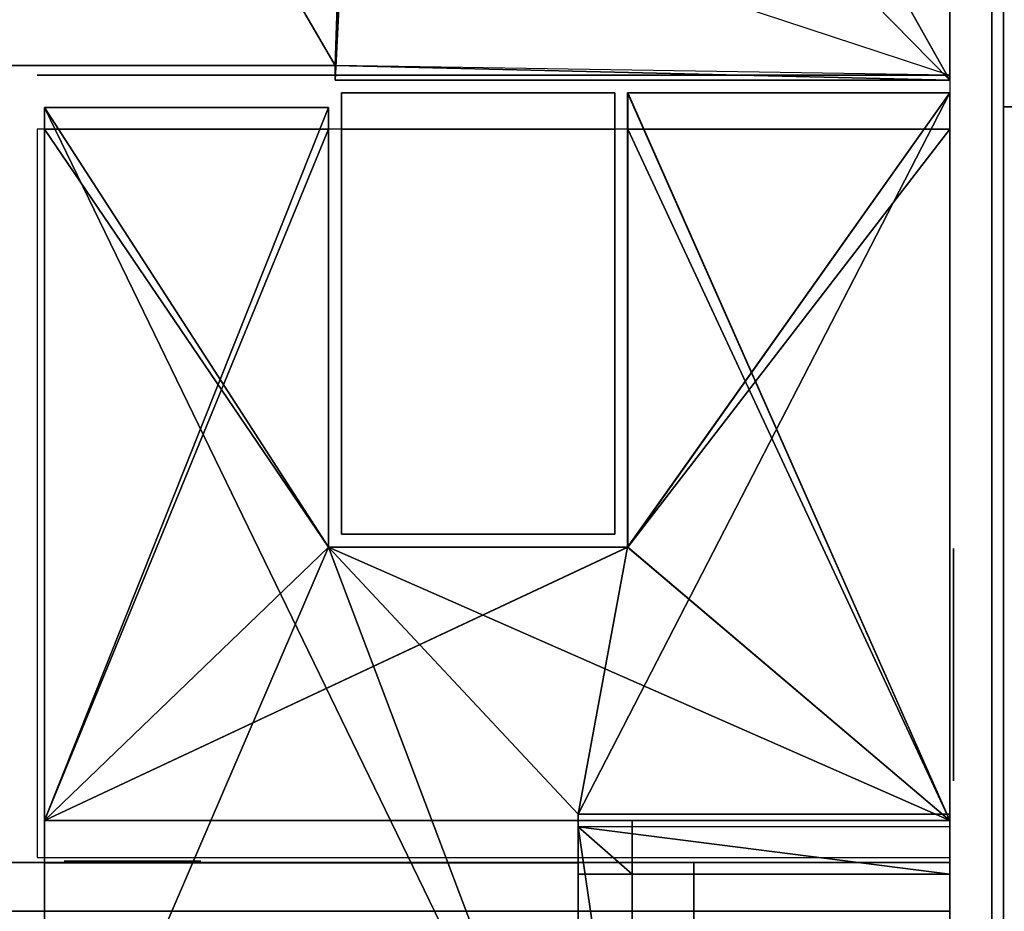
# Model space of a CAD drawing. Header units: metres. Extents: x -20 to 119, y -26 to 25.
# Tile 11 of 18: x -1.21 to 5.21, y 9.57 to 15.38. Entities that reach past the tile are written whole.
import ezdxf

# ---------------------------------------------------------------- set-up
doc = ezdxf.new("R2010")
doc.units = ezdxf.units.M

msp = doc.modelspace()

# ---------------------------------------------------------------- linework, layer by layer
at = {"layer": 'Building Shading', "color": 195}
for points in [[(5.19847, 25.2112), (90.3209, 25.2112), (86.8367, 14.8125)], [(86.8367, 14.8125), (90.3209, 25.2112), (5.19847, 25.2112)], [(86.8367, 14.8125), (5.20375, 14.8125), (5.19847, 25.2112)], [(5.19847, 25.2112), (5.20375, 14.8125), (86.8367, 14.8125)], [(5.19847, 25.2112, 16.2), (90.3209, 25.2112, 16.2), (86.8367, 14.8125, 16.2)], [(86.8367, 14.8125, 16.2), (90.3209, 25.2112, 16.2), (5.19847, 25.2112, 16.2)], [(86.8367, 14.8125, 16.2), (5.20375, 14.8125, 16.2), (5.19847, 25.2112, 16.2)], [(5.19847, 25.2112, 16.2), (5.20375, 14.8125, 16.2), (86.8367, 14.8125, 16.2)], [(5.20375, 14.8125), (5.20375, 14.8125, 16.2), (5.19847, 25.2111, 16.2), (5.19847, 25.2111)], [(5.19847, 25.2111), (5.19847, 25.2111, 16.2), (5.20375, 14.8125, 16.2), (5.20375, 14.8125)], [(10.8224, -24.8604, -0.01), (10.8224, 24.8602, -0.01), (5.20385, 24.8602, -0.01), (5.20385, -24.8604, -0.01)], [(5.20385, -24.8604, -0.01), (5.20385, 24.8602, -0.01), (10.8224, 24.8602, -0.01), (10.8224, -24.8604, -0.01)], [(10.8224, -24.8604), (10.8224, 24.8602), (5.20385, 24.8602), (5.20385, -24.8604)], [(5.20385, -24.8604), (5.20385, 24.8602), (10.8224, 24.8602), (10.8224, -24.8604)], [(86.8367, 14.8125), (86.8367, 14.8125, 16.2), (5.20375, 14.8125, 16.2), (5.20375, 14.8125)], [(5.20375, 14.8125), (5.20375, 14.8125, 16.2), (86.8367, 14.8125, 16.2), (86.8367, 14.8125)]]:
    msp.add_3dface(points, dxfattribs=at)
at = {"layer": 'Z01_ESCALERA_1', "color": 43}
for points in [[(4.85275, 15.0191, 18.855), (4.85275, 15.0191, 16.2), (-1.09775, 15.0191, 16.2), (-1.09775, 15.0191, 18.855)], [(2.75275, 14.9039, 15.8551), (2.75275, 14.9038, 1), (2.75275, 12.0268, 1)], [(2.75275, 14.9039, 15.8551), (2.75275, 12.0268, 1), (2.75275, 14.6679, 15.8551)], [(4.85275, 14.9038, 3.715), (4.85275, 14.9038, 1), (2.75275, 14.9038, 1), (2.75275, 14.9038, 3.715)], [(4.85275, 14.9038, 6.715), (4.85275, 14.9038, 4), (2.75275, 14.9038, 4), (2.75275, 14.9038, 6.715)], [(4.85275, 14.9038, 9.715), (4.85275, 14.9038, 7), (2.75275, 14.9038, 7), (2.75275, 14.9038, 9.715)], [(4.85275, 14.9038, 15.855), (4.85275, 14.9038, 13), (2.75275, 14.9038, 13), (2.75275, 14.9038, 15.855)], [(4.85275, 14.9038, 12.715), (4.85275, 14.9038, 10), (2.75275, 14.9038, 10), (2.75275, 14.9038, 12.715)], [(5.20375, 10.1608, 16.2), (5.20375, 10.1608, 1), (5.20375, 14.9038, 1)], [(5.20375, 14.9038, 1), (5.20375, 14.9038, 15.855), (5.20375, 14.6682, 15.855)], [(5.20375, 10.1608, 16.2), (5.20375, 14.9038, 1), (5.20375, 14.6682, 15.855)], [(-1.05085, 14.8083, 1), (-1.05085, 7.6408, 1), (-1.05085, 7.6408, 3.715)], [(-1.05085, 14.8083, 1), (-1.05085, 7.6408, 3.715), (-1.05085, 10.1606, 3.715)], [(-1.05085, 14.8081, 15.855), (-1.05085, 14.8083, 1), (-1.05085, 10.1606, 3.715)], [(-1.05085, 14.8081, 15.855), (-1.05085, 10.1606, 3.715), (-1.05085, 10.1606, 15.855)], [(0.80287, 14.8082, 3.715), (0.80287, 14.8082, 1), (-1.05063, 14.8082, 1), (-1.05063, 14.8082, 3.715)], [(0.80287, 14.8082, 6.715), (0.80287, 14.8082, 4), (-1.05063, 14.8082, 4), (-1.05063, 14.8082, 6.715)], [(0.80287, 14.8082, 9.715), (0.80287, 14.8082, 7), (-1.05063, 14.8082, 7), (-1.05063, 14.8082, 9.715)], [(0.80287, 14.8082, 15.855), (0.80287, 14.8082, 13), (-1.05063, 14.8082, 13), (-1.05063, 14.8082, 15.855)], [(0.80287, 14.8082, 12.715), (0.80287, 14.8082, 10), (-1.05063, 14.8082, 10), (-1.05063, 14.8082, 12.715)], [(0.80285, 12.0266, 15.9151), (0.80285, 12.0268, 1), (0.80285, 14.8083, 1)], [(0.80285, 14.8083, 1), (0.80285, 14.8081, 15.8551), (0.80285, 14.6681, 15.8551)], [(0.80285, 12.0266, 15.9151), (0.80285, 14.8083, 1), (0.80285, 14.6681, 15.8551)], [(0.80285, 12.0266, 15.9151), (0.80285, 14.6681, 15.8551), (0.80285, 14.6681, 15.9151)], [(2.75275, 12.0268, 1), (2.75275, 12.0264, 15.9151), (2.75275, 14.6679, 15.9151)], [(2.75275, 12.0268, 1), (2.75275, 14.6679, 15.9151), (2.75275, 14.6679, 15.8551)], [(5.20375, 14.6682, 15.855), (5.20375, 14.6682, 18.855), (5.20375, 9.91955, 18.855)], [(5.20375, 10.1608, 16.2), (5.20375, 14.6682, 15.855), (5.20375, 9.91955, 18.855)], [(2.66879, 11.9427, 15.915), (2.66879, 11.9427, 1), (0.88679, 11.9427, 1), (0.88679, 11.9427, 15.915)], [(-1.05091, 10.1605, 6.715), (-1.05091, 10.1605, 4), (4.85259, 10.1605, 4), (4.85259, 10.1605, 6.715)], [(-1.05091, 10.1605, 9.715), (-1.05091, 10.1605, 7), (4.85259, 10.1605, 7), (4.85259, 10.1605, 9.715)], [(-1.05091, 10.1605, 15.8806), (-1.05091, 10.1605, 13.0002), (4.85259, 10.1605, 13.0002), (4.85259, 10.1605, 15.8552)], [(-1.05091, 10.1605, 12.715), (-1.05091, 10.1605, 10), (4.85259, 10.1605, 10), (4.85259, 10.1605, 12.715)], [(2.78155, 7.64075, 3.7), (2.78155, 7.64075, 1), (2.78155, 10.1607, 1), (2.78155, 10.1608, 3.7)], [(5.20375, 9.91955, 18.855), (5.20375, 9.91955, 16.2), (5.20375, 10.1608, 16.2)], [(2.43054, 9.80975, 3.7), (2.43054, 9.80975, 1), (4.85275, 9.80975, 1), (4.85275, 9.80975, 3.7)]]:
    msp.add_3dface(points, dxfattribs=at)
at = {"layer": 'Z01_ESCALERA_1', "color": 8}
for points in [[(4.85282, 14.9038, 1), (4.85282, 10.2028, 1), (2.43042, 10.2028, 1)], [(2.75282, 11.9428, 1), (4.85282, 14.9038, 1), (2.43042, 10.2028, 1)], [(2.7528, 11.9429, 6.715), (2.7528, 14.9039, 6.715), (4.8528, 14.9039, 6.715)], [(2.7528, 11.9429, 6.715), (4.8528, 14.9039, 6.715), (4.8528, 10.1609, 6.715)], [(2.7528, 11.9429, 9.715), (2.7528, 14.9039, 9.715), (4.8528, 14.9039, 9.715)], [(2.7528, 11.9429, 9.715), (4.8528, 14.9039, 9.715), (4.8528, 10.1609, 9.715)], [(2.75282, 11.9428, 1), (2.75282, 14.9038, 1), (4.85282, 14.9038, 1)], [(2.7529, 11.9424, 3.715), (2.7529, 14.9034, 3.715), (4.8529, 14.9034, 3.715)], [(4.85297, 10.1609, 13), (2.75297, 11.9429, 13), (2.75297, 14.9039, 13)], [(4.85297, 10.1609, 13), (2.75297, 14.9039, 13), (4.85297, 14.9039, 13)], [(-1.0507, 10.1604, 6.715), (-1.0507, 14.8084, 6.715), (0.8028, 14.8084, 6.715)], [(-1.0507, 10.1604, 6.715), (0.8028, 14.8084, 6.715), (0.8028, 11.9429, 6.715)], [(-1.0507, 10.1604, 9.715), (-1.0507, 14.8084, 9.715), (0.8028, 14.8084, 9.715)], [(-1.0507, 10.1604, 9.715), (0.8028, 14.8084, 9.715), (0.8028, 11.9429, 9.715)], [(2.43042, 7.64049, 1), (-1.05058, 7.64049, 1), (-1.05068, 14.8083, 1)], [(-1.05068, 14.8083, 1), (0.80282, 14.8083, 1), (0.80282, 11.9428, 1)], [(2.43042, 7.64049, 1), (-1.05068, 14.8083, 1), (0.80282, 11.9428, 1)], [(-1.0506, 10.1604, 3.715), (-1.0506, 14.8079, 3.715), (0.8029, 14.8079, 3.715)], [(-1.05053, 10.1604, 13), (-1.05053, 14.8084, 13), (0.80297, 14.8084, 13)], [(-1.05053, 10.1604, 13), (0.80297, 14.8084, 13), (0.80297, 11.9429, 13)], [(-1.05053, 10.1603, 15.915), (-1.05053, 14.6683, 15.915), (0.80297, 14.6683, 15.915)], [(-1.05053, 10.1603, 15.915), (0.80297, 14.6683, 15.915), (0.80297, 11.9428, 15.915)], [(2.66905, 12.0267, 16.2), (0.88705, 12.0267, 16.2), (0.88705, 14.6683, 16.2), (2.66905, 14.6683, 16.2)], [(2.75297, 11.9428, 15.915), (2.75297, 14.6683, 15.915), (4.85297, 14.6683, 15.915)], [(2.75297, 11.9428, 15.915), (4.85297, 14.6683, 15.915), (4.85297, 10.1608, 15.915)], [(4.8528, 10.1609, 6.715), (-1.0507, 10.1604, 6.715), (0.8028, 11.9429, 6.715)], [(4.8528, 10.1609, 9.715), (-1.0507, 10.1604, 9.715), (0.8028, 11.9429, 9.715)], [(4.85297, 10.1609, 13), (-1.05053, 10.1604, 13), (0.80297, 11.9429, 13)], [(4.85297, 10.1608, 15.915), (-1.05053, 10.1603, 15.915), (0.80297, 11.9428, 15.915)], [(4.8528, 10.1609, 6.715), (0.8028, 11.9429, 6.715), (2.7528, 11.9429, 6.715)], [(4.8528, 10.1609, 9.715), (0.8028, 11.9429, 9.715), (2.7528, 11.9429, 9.715)], [(2.43042, 10.2028, 1), (2.43042, 7.64049, 1), (0.80282, 11.9428, 1)], [(2.43042, 10.2028, 1), (0.80282, 11.9428, 1), (2.75282, 11.9428, 1)], [(4.85297, 10.1609, 13), (0.80297, 11.9429, 13), (2.75297, 11.9429, 13)], [(4.85297, 10.1608, 15.915), (0.80297, 11.9428, 15.915), (2.75297, 11.9428, 15.915)]]:
    msp.add_3dface(points, dxfattribs=at)
at = {"layer": 'Z01_ESCALERA_1', "color": 15}
for points in [[(4.8528, 10.1609, 6.715), (4.8528, 14.9039, 6.715), (2.7528, 14.9039, 6.715)], [(4.8528, 10.1609, 6.715), (2.7528, 14.9039, 6.715), (2.7528, 11.9429, 6.715)], [(4.8528, 10.1609, 9.715), (4.8528, 14.9039, 9.715), (2.7528, 14.9039, 9.715)], [(4.8528, 10.1609, 9.715), (2.7528, 14.9039, 9.715), (2.7528, 11.9429, 9.715)], [(2.75285, 14.9037, 15.855), (2.75285, 14.6682, 15.855), (4.85285, 14.6682, 15.855), (4.85285, 14.9037, 15.855)], [(4.8529, 10.1609, 3.715), (4.8529, 14.9034, 3.715), (2.7529, 14.9034, 3.715)], [(4.8529, 10.1609, 3.715), (2.7529, 14.9034, 3.715), (2.7529, 11.9424, 3.715)], [(4.85297, 14.9039, 13), (2.75297, 14.9039, 13), (2.75297, 11.9429, 13)], [(4.85297, 10.1609, 13), (4.85297, 14.9039, 13), (2.75297, 11.9429, 13)], [(-1.0507, 14.8084, 6.715), (-1.0507, 10.1604, 6.715), (0.8028, 11.9429, 6.715)], [(-1.0507, 14.8084, 6.715), (0.8028, 11.9429, 6.715), (0.8028, 14.8084, 6.715)], [(-1.0507, 14.8084, 9.715), (-1.0507, 10.1604, 9.715), (0.8028, 11.9429, 9.715)], [(-1.0507, 14.8084, 9.715), (0.8028, 11.9429, 9.715), (0.8028, 14.8084, 9.715)], [(-1.05065, 14.8081, 15.855), (-1.05065, 14.6682, 15.855), (0.80285, 14.6682, 15.855), (0.80285, 14.8081, 15.855)], [(-1.0506, 14.8079, 3.715), (-1.0506, 10.1604, 3.715), (0.8029, 11.9424, 3.715)], [(-1.0506, 14.8079, 3.715), (0.8029, 11.9424, 3.715), (0.8029, 14.8079, 3.715)], [(0.80297, 11.9429, 13), (0.80297, 14.8084, 13), (-1.05053, 14.8084, 13)], [(0.80297, 11.9429, 13), (-1.05053, 14.8084, 13), (-1.05053, 10.1604, 13)], [(-1.09765, 14.6682, 19.2), (-1.09765, 9.91965, 19.2), (4.85285, 9.91965, 19.2), (4.85285, 14.6682, 19.2)], [(-1.05053, 14.6683, 15.915), (-1.05053, 10.1603, 15.915), (0.80297, 11.9428, 15.915)], [(-1.05053, 14.6683, 15.915), (0.80297, 11.9428, 15.915), (0.80297, 14.6683, 15.915)], [(4.85297, 10.1608, 15.915), (4.85297, 14.6683, 15.915), (2.75297, 14.6683, 15.915)], [(4.85297, 10.1608, 15.915), (2.75297, 14.6683, 15.915), (2.75297, 11.9428, 15.915)], [(-1.0507, 10.1604, 6.715), (4.8528, 10.1609, 6.715), (2.7528, 11.9429, 6.715)], [(-1.0507, 10.1604, 6.715), (2.7528, 11.9429, 6.715), (0.8028, 11.9429, 6.715)], [(-1.0507, 10.1604, 9.715), (4.8528, 10.1609, 9.715), (2.7528, 11.9429, 9.715)], [(-1.0507, 10.1604, 9.715), (2.7528, 11.9429, 9.715), (0.8028, 11.9429, 9.715)], [(-1.0506, 10.1604, 3.715), (4.8529, 10.1609, 3.715), (2.7529, 11.9424, 3.715)], [(-1.0506, 10.1604, 3.715), (2.7529, 11.9424, 3.715), (0.8029, 11.9424, 3.715)], [(0.80297, 11.9429, 13), (-1.05053, 10.1604, 13), (4.85297, 10.1609, 13)], [(-1.05053, 10.1603, 15.915), (4.85297, 10.1608, 15.915), (2.75297, 11.9428, 15.915)], [(-1.05053, 10.1603, 15.915), (2.75297, 11.9428, 15.915), (0.80297, 11.9428, 15.915)], [(2.75297, 11.9429, 13), (0.80297, 11.9429, 13), (4.85297, 10.1609, 13)], [(-1.05025, 9.88505, 3.715), (-1.05075, 7.64105, 3.715), (2.43025, 7.64055, 3.715), (2.43025, 9.88555, 3.715)]]:
    msp.add_3dface(points, dxfattribs=at)
at = {"layer": 'Z01_ESCALERA_1', "color": 143}
for points in [[(4.87775, 10.4522, 3.586), (4.87775, 10.4522, 2.114), (4.87775, 11.9342, 2.114), (4.87775, 11.9342, 3.586)], [(4.87775, 10.4236, 6.586), (4.87775, 10.4236, 5.114), (4.87775, 11.9056, 5.114), (4.87775, 11.9056, 6.586)], [(4.87775, 10.4189, 9.586), (4.87775, 10.4189, 8.114), (4.87775, 11.9009, 8.114), (4.87775, 11.9009, 9.586)], [(4.87775, 10.4189, 12.586), (4.87775, 10.4189, 11.114), (4.87775, 11.9009, 11.114), (4.87775, 11.9009, 12.586)], [(4.87775, 10.4189, 15.586), (4.87775, 10.4189, 14.114), (4.87775, 11.9009, 14.114), (4.87775, 11.9009, 15.586)]]:
    msp.add_3dface(points, dxfattribs=at)
at = {"layer": 'Z01_ESCALERA_1', "color": 45}
msp.add_3dface([(-0.92081, 9.89455, 18.4), (-0.92081, 9.89455, 16.2), (-0.03081, 9.89455, 16.2), (-0.03081, 9.89455, 18.4)], dxfattribs=at)
at = {"layer": 'Z03_P03_E01', "color": 8}
for points in [[(-4.85269, 24.8604, 1), (1.17481, 21.5189, 1), (4.85281, 14.9879, 1)], [(-4.85269, 24.8604, 1), (4.85281, 14.9879, 1), (0.84481, 15.0834, 1)], [(-4.85269, 24.8604, 1), (0.84481, 15.0834, 1), (-1.96419, 15.0834, 1)], [(1.17481, 21.5189, 1), (4.85281, 21.5189, 1), (4.85281, 14.9879, 1)], [(4.85281, 14.9879, 1), (0.84481, 14.9879, 1), (0.84481, 15.0834, 1)]]:
    msp.add_3dface(points, dxfattribs=at)
at = {"layer": 'Z03_P03_E01', "color": 15}
for points in [[(-4.85251, 24.8602, 3.715), (-1.96401, 15.0832, 3.715), (0.84499, 15.0832, 3.715)], [(-4.85251, 24.8602, 3.715), (0.84499, 15.0832, 3.715), (4.85299, 14.9877, 3.715)], [(-4.85251, 24.8602, 3.715), (4.85299, 14.9877, 3.715), (1.17499, 21.5187, 3.715)], [(4.85299, 14.9877, 3.715), (4.85299, 21.5187, 3.715), (1.17499, 21.5187, 3.715)], [(0.84499, 15.0832, 3.715), (0.84499, 14.9877, 3.715), (4.85299, 14.9877, 3.715)]]:
    msp.add_3dface(points, dxfattribs=at)
at = {"layer": 'Z03_P03_E01', "color": 43}
for points in [[(5.20375, 14.9878, 3.715), (5.20375, 14.9878, 1), (5.20375, 21.5186, 1), (5.20375, 21.5186, 3.715)], [(0.88671, 14.9878, 3.715), (0.88671, 14.9878, 1), (2.66871, 14.9878, 1), (2.66871, 14.9878, 3.715)], [(2.75275, 14.9038, 3.715), (2.75275, 14.9038, 1), (4.85275, 14.9038, 1), (4.85275, 14.9038, 3.715)], [(-1.05063, 14.8082, 3.715), (-1.05063, 14.8082, 1), (0.80287, 14.8082, 1), (0.80287, 14.8082, 3.715)]]:
    msp.add_3dface(points, dxfattribs=at)
at = {"layer": 'Z05_P04_E01', "color": 15}
for points in [[(-4.85269, 24.8604, 6.715), (-1.96419, 15.0834, 6.715), (0.84481, 15.0834, 6.715)], [(-4.85269, 24.8604, 6.715), (0.84481, 15.0834, 6.715), (4.85281, 14.9879, 6.715)], [(-4.85269, 24.8604, 6.715), (4.85281, 14.9879, 6.715), (1.17481, 21.5189, 6.715)], [(4.85281, 14.9879, 6.715), (4.85281, 21.5189, 6.715), (1.17481, 21.5189, 6.715)], [(0.84481, 15.0834, 6.715), (0.84481, 14.9879, 6.715), (4.85281, 14.9879, 6.715)]]:
    msp.add_3dface(points, dxfattribs=at)
at = {"layer": 'Z05_P04_E01', "color": 8}
for points in [[(1.17499, 24.8602, 3.715), (-1.96401, 15.0832, 3.715), (-4.85251, 12.5962, 3.715)], [(1.17499, 24.8602, 3.715), (-4.85251, 12.5962, 3.715), (-4.85251, 24.8602, 3.715)], [(1.17499, 24.8602, 3.715), (0.84499, 15.0832, 3.715), (-1.96401, 15.0832, 3.715)], [(1.17499, 24.8602, 3.715), (1.17499, 21.5187, 3.715), (0.84499, 14.9877, 3.715)], [(1.17499, 24.8602, 3.715), (0.84499, 14.9877, 3.715), (0.84499, 15.0832, 3.715)], [(1.17499, 21.5187, 3.715), (4.85299, 14.9877, 3.715), (0.84499, 14.9877, 3.715)], [(1.17499, 21.5187, 3.715), (4.85299, 21.5187, 3.715), (4.85299, 14.9877, 3.715)]]:
    msp.add_3dface(points, dxfattribs=at)
at = {"layer": 'Z05_P04_E01', "color": 43}
for points in [[(5.20375, 14.9878, 6.715), (5.20375, 14.9878, 4), (5.20375, 21.5186, 4), (5.20375, 21.5186, 6.715)], [(0.88671, 14.9878, 6.715), (0.88671, 14.9878, 4), (2.66871, 14.9878, 4), (2.66871, 14.9878, 6.715)], [(2.75275, 14.9038, 6.715), (2.75275, 14.9038, 4), (4.85275, 14.9038, 4), (4.85275, 14.9038, 6.715)], [(-1.05063, 14.8082, 6.715), (-1.05063, 14.8082, 4), (0.80287, 14.8082, 4), (0.80287, 14.8082, 6.715)]]:
    msp.add_3dface(points, dxfattribs=at)
at = {"layer": 'Z06_P04_E02', "color": 15}
for points in [[(-4.85253, 12.3213, 6.715), (-4.85253, 0.13728, 6.715), (4.85297, 0.13728, 6.715)], [(-4.85253, 12.3213, 6.715), (4.85297, 0.13728, 6.715), (-1.96403, 9.88578, 6.715)], [(4.85297, 0.13728, 6.715), (4.85297, 9.88578, 6.715), (-1.96403, 9.88578, 6.715)]]:
    msp.add_3dface(points, dxfattribs=at)
at = {"layer": 'Z06_P04_E02', "color": 43}
for points in [[(4.85259, 10.1605, 6.715), (4.85259, 10.1605, 4), (-1.05091, 10.1605, 4), (-1.05091, 10.1605, 6.715)], [(5.20375, 7.36525, 6.715), (5.20375, 7.36525, 4), (5.20375, 9.88575, 4), (5.20375, 9.88575, 6.715)]]:
    msp.add_3dface(points, dxfattribs=at)
at = {"layer": 'Z06_P04_E02', "color": 8}
for points in [[(2.43025, 9.88555, 3.715), (2.43025, 7.64055, 3.715), (-1.05075, 7.64105, 3.715), (-1.05025, 9.88505, 3.715)], [(4.85285, 7.71615, 3.7), (2.78135, 7.71615, 3.7), (2.78135, 9.80965, 3.7), (4.85285, 9.80965, 3.7)]]:
    msp.add_3dface(points, dxfattribs=at)
at = {"layer": 'Z09_P05_E01', "color": 8}
for points in [[(1.17481, 24.8604, 6.715), (-1.96419, 15.0834, 6.715), (-4.85269, 12.5964, 6.715)], [(1.17481, 24.8604, 6.715), (-4.85269, 12.5964, 6.715), (-4.85269, 24.8604, 6.715)], [(1.17481, 24.8604, 6.715), (0.84481, 15.0834, 6.715), (-1.96419, 15.0834, 6.715)], [(1.17481, 24.8604, 6.715), (1.17481, 21.5189, 6.715), (0.84481, 14.9879, 6.715)], [(1.17481, 24.8604, 6.715), (0.84481, 14.9879, 6.715), (0.84481, 15.0834, 6.715)], [(1.17481, 21.5189, 6.715), (4.85281, 14.9879, 6.715), (0.84481, 14.9879, 6.715)], [(1.17481, 21.5189, 6.715), (4.85281, 21.5189, 6.715), (4.85281, 14.9879, 6.715)]]:
    msp.add_3dface(points, dxfattribs=at)
at = {"layer": 'Z09_P05_E01', "color": 15}
for points in [[(-4.85269, 24.8604, 9.715), (-1.96419, 15.0834, 9.715), (0.84481, 15.0834, 9.715)], [(-4.85269, 24.8604, 9.715), (0.84481, 15.0834, 9.715), (4.85281, 14.9879, 9.715)], [(-4.85269, 24.8604, 9.715), (4.85281, 14.9879, 9.715), (1.17481, 21.5189, 9.715)], [(4.85281, 14.9879, 9.715), (4.85281, 21.5189, 9.715), (1.17481, 21.5189, 9.715)], [(0.84481, 15.0834, 9.715), (0.84481, 14.9879, 9.715), (4.85281, 14.9879, 9.715)]]:
    msp.add_3dface(points, dxfattribs=at)
at = {"layer": 'Z09_P05_E01', "color": 43}
for points in [[(5.20375, 14.9878, 9.715), (5.20375, 14.9878, 7), (5.20375, 21.5186, 7), (5.20375, 21.5186, 9.715)], [(0.88671, 14.9878, 9.715), (0.88671, 14.9878, 7), (2.66871, 14.9878, 7), (2.66871, 14.9878, 9.715)], [(2.75275, 14.9038, 9.715), (2.75275, 14.9038, 7), (4.85275, 14.9038, 7), (4.85275, 14.9038, 9.715)], [(-1.05063, 14.8082, 9.715), (-1.05063, 14.8082, 7), (0.80287, 14.8082, 7), (0.80287, 14.8082, 9.715)]]:
    msp.add_3dface(points, dxfattribs=at)
at = {"layer": 'Z10_P05_E02', "color": 15}
for points in [[(-4.85253, 12.3213, 9.715), (-4.85253, 0.13728, 9.715), (4.85297, 0.13728, 9.715)], [(-4.85253, 12.3213, 9.715), (4.85297, 0.13728, 9.715), (-1.96403, 9.88578, 9.715)], [(4.85297, 0.13728, 9.715), (4.85297, 9.88578, 9.715), (-1.96403, 9.88578, 9.715)]]:
    msp.add_3dface(points, dxfattribs=at)
at = {"layer": 'Z10_P05_E02', "color": 43}
for points in [[(4.85259, 10.1605, 9.715), (4.85259, 10.1605, 7), (-1.05091, 10.1605, 7), (-1.05091, 10.1605, 9.715)], [(5.20375, 7.36525, 9.715), (5.20375, 7.36525, 7), (5.20375, 9.88575, 7), (5.20375, 9.88575, 9.715)]]:
    msp.add_3dface(points, dxfattribs=at)
at = {"layer": 'Z10_P05_E02', "color": 8}
for points in [[(-1.96403, 9.88578, 6.715), (4.85297, 0.13728, 6.715), (-4.85253, 0.13728, 6.715)], [(-1.96403, 9.88578, 6.715), (4.85297, 9.88578, 6.715), (4.85297, 0.13728, 6.715)]]:
    msp.add_3dface(points, dxfattribs=at)
at = {"layer": 'Z13_P06_E01', "color": 8}
for points in [[(1.17481, 24.8604, 9.715), (-1.96419, 15.0834, 9.715), (-4.85269, 12.5964, 9.715)], [(1.17481, 24.8604, 9.715), (-4.85269, 12.5964, 9.715), (-4.85269, 24.8604, 9.715)], [(1.17481, 24.8604, 9.715), (0.84481, 15.0834, 9.715), (-1.96419, 15.0834, 9.715)], [(1.17481, 24.8604, 9.715), (1.17481, 21.5189, 9.715), (0.84481, 14.9879, 9.715)], [(1.17481, 24.8604, 9.715), (0.84481, 14.9879, 9.715), (0.84481, 15.0834, 9.715)], [(1.17481, 21.5189, 9.715), (4.85281, 14.9879, 9.715), (0.84481, 14.9879, 9.715)], [(1.17481, 21.5189, 9.715), (4.85281, 21.5189, 9.715), (4.85281, 14.9879, 9.715)]]:
    msp.add_3dface(points, dxfattribs=at)
at = {"layer": 'Z13_P06_E01', "color": 15}
for points in [[(-4.85269, 24.8604, 12.715), (-1.96419, 15.0834, 12.715), (0.84481, 15.0834, 12.715)], [(-4.85269, 24.8604, 12.715), (0.84481, 15.0834, 12.715), (4.85281, 14.9879, 12.715)], [(-4.85269, 24.8604, 12.715), (4.85281, 14.9879, 12.715), (1.17481, 21.5189, 12.715)], [(4.85281, 14.9879, 12.715), (4.85281, 21.5189, 12.715), (1.17481, 21.5189, 12.715)], [(0.84481, 15.0834, 12.715), (0.84481, 14.9879, 12.715), (4.85281, 14.9879, 12.715)]]:
    msp.add_3dface(points, dxfattribs=at)
at = {"layer": 'Z13_P06_E01', "color": 43}
for points in [[(5.20375, 14.9878, 12.715), (5.20375, 14.9878, 10), (5.20375, 21.5186, 10), (5.20375, 21.5186, 12.715)], [(0.88671, 14.9878, 12.715), (0.88671, 14.9878, 10), (2.66871, 14.9878, 10), (2.66871, 14.9878, 12.715)], [(2.75275, 14.9038, 12.715), (2.75275, 14.9038, 10), (4.85275, 14.9038, 10), (4.85275, 14.9038, 12.715)], [(-1.05063, 14.8082, 12.715), (-1.05063, 14.8082, 10), (0.80287, 14.8082, 10), (0.80287, 14.8082, 12.715)]]:
    msp.add_3dface(points, dxfattribs=at)
at = {"layer": 'Z14_P06_E02', "color": 15}
for points in [[(-4.85253, 12.3213, 12.715), (-4.85253, 0.13728, 12.715), (4.85297, 0.13728, 12.715)], [(-4.85253, 12.3213, 12.715), (4.85297, 0.13728, 12.715), (-1.96403, 9.88578, 12.715)], [(4.85297, 0.13728, 12.715), (4.85297, 9.88578, 12.715), (-1.96403, 9.88578, 12.715)]]:
    msp.add_3dface(points, dxfattribs=at)
at = {"layer": 'Z14_P06_E02', "color": 43}
for points in [[(4.85259, 10.1605, 12.715), (4.85259, 10.1605, 10), (-1.05091, 10.1605, 10), (-1.05091, 10.1605, 12.715)], [(5.20375, 7.36525, 12.715), (5.20375, 7.36525, 10), (5.20375, 9.88575, 10), (5.20375, 9.88575, 12.715)]]:
    msp.add_3dface(points, dxfattribs=at)
at = {"layer": 'Z14_P06_E02', "color": 8}
for points in [[(-1.96403, 9.88578, 9.715), (4.85297, 0.13728, 9.715), (-4.85253, 0.13728, 9.715)], [(-1.96403, 9.88578, 9.715), (4.85297, 9.88578, 9.715), (4.85297, 0.13728, 9.715)]]:
    msp.add_3dface(points, dxfattribs=at)
at = {"layer": 'Z17_P07_E01', "color": 8}
for points in [[(1.17481, 24.8604, 12.715), (-1.96419, 15.0834, 12.715), (-4.85269, 12.5964, 12.715)], [(1.17481, 24.8604, 12.715), (-4.85269, 12.5964, 12.715), (-4.85269, 24.8604, 12.715)], [(1.17481, 24.8604, 12.715), (0.84481, 15.0834, 12.715), (-1.96419, 15.0834, 12.715)], [(1.17481, 24.8604, 12.715), (1.17481, 21.5189, 12.715), (0.84481, 14.9879, 12.715)], [(1.17481, 24.8604, 12.715), (0.84481, 14.9879, 12.715), (0.84481, 15.0834, 12.715)], [(1.17481, 21.5189, 12.715), (4.85281, 14.9879, 12.715), (0.84481, 14.9879, 12.715)], [(1.17481, 21.5189, 12.715), (4.85281, 21.5189, 12.715), (4.85281, 14.9879, 12.715)]]:
    msp.add_3dface(points, dxfattribs=at)
at = {"layer": 'Z17_P07_E01', "color": 43}
for points in [[(5.20375, 14.9878, 15.855), (5.20375, 14.9878, 13), (5.20375, 21.5186, 13), (5.20375, 21.5186, 15.881)], [(0.88671, 14.9878, 15.855), (0.88671, 14.9878, 13), (2.66871, 14.9878, 13), (2.66871, 14.9878, 15.855)], [(2.75275, 14.9038, 15.855), (2.75275, 14.9038, 13), (4.85275, 14.9038, 13), (4.85275, 14.9038, 15.855)], [(-1.05063, 14.8082, 15.855), (-1.05063, 14.8082, 13), (0.80287, 14.8082, 13), (0.80287, 14.8082, 15.855)]]:
    msp.add_3dface(points, dxfattribs=at)
at = {"layer": 'Z17_P07_E01', "color": 15}
for points in [[(4.85285, 15.0192, 16.2), (4.85285, 18.2092, 16.2), (-4.85265, 18.2092, 16.2)], [(0.84485, 15.0832, 16.2), (0.84485, 15.0192, 16.2), (4.85285, 15.0192, 16.2)]]:
    msp.add_3dface(points, dxfattribs=at)
at = {"layer": 'Z18_P07_E02', "color": 43}
for points in [[(4.85259, 10.1605, 15.8552), (4.85259, 10.1605, 13.0002), (-1.05091, 10.1605, 13.0002), (-1.05091, 10.1605, 15.8806)], [(5.20375, 7.36525, 15.855), (5.20375, 7.36525, 13), (5.20375, 9.88575, 13), (5.20375, 9.88575, 15.855)]]:
    msp.add_3dface(points, dxfattribs=at)
at = {"layer": 'Z18_P07_E02', "color": 8}
for points in [[(-1.96403, 9.88578, 12.715), (4.85297, 0.13728, 12.715), (-4.85253, 0.13728, 12.715)], [(-1.96403, 9.88578, 12.715), (4.85297, 9.88578, 12.715), (4.85297, 0.13728, 12.715)]]:
    msp.add_3dface(points, dxfattribs=at)
at = {"layer": 'Z18_P07_E02', "color": 15}
for points in [[(-1.80115, 9.8855, 16.2), (-1.80115, 0.13714, 16.2), (3.18335, 0.13714, 16.2)], [(-1.80115, 9.8855, 16.2), (3.18335, 0.13714, 16.2), (-1.44865, 9.56865, 16.2)], [(-1.44865, 9.88515, 15.881), (-1.44865, 9.56865, 15.881), (3.18335, 9.56865, 15.881), (3.18335, 9.8855, 15.881)], [(3.18336, 9.88558, 15.855), (3.18334, 9.56873, 15.855), (4.85284, 9.56858, 15.855), (4.85286, 9.88558, 15.855)], [(3.18335, 0.13714, 16.2), (3.18335, 9.56865, 16.2), (-1.44865, 9.56865, 16.2)], [(3.18335, 9.56865, 16.2), (3.18335, 0.13715, 16.2), (4.85285, 0.13715, 16.2), (4.85285, 9.56865, 16.2)]]:
    msp.add_3dface(points, dxfattribs=at)
at = {"layer": 'Z21_PATINILLOS_1', "color": 43}
msp.add_3dface([(-1.05085, 10.1606, 15.855), (-1.05085, 10.1606, 3.715), (-1.05085, 7.6408, 3.715)], dxfattribs=at)
at = {"layer": 'Z23_ASCENSOR_1', "color": 43}
for points in [[(2.66871, 14.9878, 3.715), (2.66871, 14.9878, 1), (0.88671, 14.9878, 1), (0.88671, 14.9878, 3.715)], [(2.66871, 14.9878, 6.715), (2.66871, 14.9878, 4), (0.88671, 14.9878, 4), (0.88671, 14.9878, 6.715)], [(2.66871, 14.9878, 9.715), (2.66871, 14.9878, 7), (0.88671, 14.9878, 7), (0.88671, 14.9878, 9.715)], [(2.66871, 14.9878, 12.715), (2.66871, 14.9878, 10), (0.88671, 14.9878, 10), (0.88671, 14.9878, 12.715)], [(2.66871, 14.9878, 15.855), (2.66871, 14.9878, 13), (0.88671, 14.9878, 13), (0.88671, 14.9878, 15.855)], [(2.75275, 14.6679, 15.8551), (2.75275, 14.9038, 1), (2.75275, 14.9039, 15.8551)], [(2.75275, 14.6679, 15.8551), (2.75275, 12.0268, 1), (2.75275, 14.9038, 1)], [(0.80285, 14.6681, 15.9151), (0.80285, 14.6681, 15.8551), (0.80285, 14.8081, 15.8551)], [(2.75275, 14.6679, 15.8551), (2.75275, 14.6679, 15.9151), (2.75275, 12.0264, 15.9151)], [(2.75275, 14.6679, 15.8551), (2.75275, 12.0264, 15.9151), (2.75275, 12.0268, 1)], [(0.88679, 11.9427, 15.915), (0.88679, 11.9427, 1), (2.66879, 11.9427, 1), (2.66879, 11.9427, 15.915)]]:
    msp.add_3dface(points, dxfattribs=at)
at = {"layer": 'Z23_ASCENSOR_1', "color": 8}
for points in [[(2.66865, 14.9039, 3.715), (2.66865, 12.0268, 3.715), (0.88665, 12.0268, 3.715), (0.88665, 14.9039, 3.715)], [(2.66865, 14.9039, 6.715), (2.66865, 12.0268, 6.715), (0.88665, 12.0268, 6.715), (0.88665, 14.9039, 6.715)], [(2.66865, 14.9039, 9.715), (2.66865, 12.0268, 9.715), (0.88665, 12.0268, 9.715), (0.88665, 14.9039, 9.715)], [(2.66905, 12.0268, 13), (0.88705, 12.0268, 13), (0.88705, 14.9039, 13), (2.66905, 14.9039, 13)], [(2.66905, 12.0265, 1), (0.88705, 12.0265, 1), (0.88705, 14.9034, 1), (2.66905, 14.9034, 1)]]:
    msp.add_3dface(points, dxfattribs=at)
at = {"layer": 'Z23_ASCENSOR_1', "color": 15}
for points in [[(0.88665, 14.9039, 3.715), (0.88665, 12.0268, 3.715), (2.66865, 12.0268, 3.715), (2.66865, 14.9039, 3.715)], [(0.88665, 14.9039, 6.715), (0.88665, 12.0268, 6.715), (2.66865, 12.0268, 6.715), (2.66865, 14.9039, 6.715)], [(0.88665, 14.9039, 9.715), (0.88665, 12.0268, 9.715), (2.66865, 12.0268, 9.715), (2.66865, 14.9039, 9.715)], [(0.88685, 14.9037, 15.855), (0.88685, 14.6682, 15.855), (2.66885, 14.6682, 15.855), (2.66885, 14.9037, 15.855)], [(2.66905, 14.9039, 13), (0.88705, 14.9039, 13), (0.88705, 12.0268, 13), (2.66905, 12.0268, 13)], [(2.66905, 14.6683, 16.2), (0.88705, 14.6683, 16.2), (0.88705, 12.0267, 16.2), (2.66905, 12.0267, 16.2)]]:
    msp.add_3dface(points, dxfattribs=at)
at = {"layer": 'Z25_SOTANO', "color": 15}
for points in [[(4.85281, 14.9879, 1), (1.17481, 21.5189, 1), (-4.85269, 24.8604, 1)], [(-4.85269, 24.8604, 1), (-1.96419, 15.0834, 1), (0.84481, 15.0834, 1)], [(0.84481, 15.0834, 1), (4.85281, 14.9879, 1), (-4.85269, 24.8604, 1)], [(4.85281, 14.9879, 1), (4.85281, 21.5189, 1), (1.17481, 21.5189, 1)], [(0.84481, 15.0834, 1), (0.84481, 14.9879, 1), (4.85281, 14.9879, 1)], [(2.66905, 14.9034, 1), (0.88705, 14.9034, 1), (0.88705, 12.0265, 1), (2.66905, 12.0265, 1)], [(2.43042, 10.2028, 1), (4.85282, 10.2028, 1), (4.85282, 14.9038, 1)], [(2.43042, 10.2028, 1), (4.85282, 14.9038, 1), (2.75282, 11.9428, 1)], [(4.85282, 14.9038, 1), (2.75282, 14.9038, 1), (2.75282, 11.9428, 1)], [(0.80282, 11.9428, 1), (0.80282, 14.8083, 1), (-1.05068, 14.8083, 1)], [(0.80282, 11.9428, 1), (-1.05068, 14.8083, 1), (-1.05058, 7.64049, 1)], [(0.80282, 11.9428, 1), (-1.05058, 7.64049, 1), (2.43042, 7.64049, 1)], [(2.43042, 10.2028, 1), (2.75282, 11.9428, 1), (0.80282, 11.9428, 1)], [(2.43042, 10.2028, 1), (0.80282, 11.9428, 1), (2.43042, 7.64049, 1)], [(2.43035, 10.1187, 0.655), (2.43035, 7.64065, 0.655), (2.78135, 7.71615, 0.655)], [(2.43035, 10.1187, 0.655), (2.78135, 7.71615, 0.655), (2.78135, 9.80965, 0.655)], [(2.43035, 10.1187, 0.655), (2.78135, 9.80965, 0.655), (4.85285, 9.80965, 0.655)], [(2.43035, 10.1187, 0.655), (4.85285, 9.80965, 0.655), (4.85285, 10.1187, 0.655)], [(2.78135, 9.80965, 1), (2.78135, 7.71615, 1), (4.85285, 7.71615, 1), (4.85285, 9.80965, 1)]]:
    msp.add_3dface(points, dxfattribs=at)
at = {"layer": 'Z25_SOTANO', "color": 8}
msp.add_3dface([(4.85288, -24.8604, -2.75), (-4.85262, -24.8604, -2.75), (-4.85262, 24.8602, -2.75), (4.85288, 24.8602, -2.75)], dxfattribs=at)
at = {"layer": 'Z25_SOTANO', "color": 43}
for points in [[(5.12775, -24.8603, -0.01), (5.12775, -24.8603, -2.75), (5.12775, 24.8602, -2.75)], [(5.12775, 24.8602, -2.75), (5.12775, 24.8602, -0.01), (5.12775, 7.36525, -0.01)], [(5.12775, 24.8602, -2.75), (5.12775, 7.36525, -0.01), (5.12775, 7.36525, -0.284)], [(5.12775, 24.8602, -2.75), (5.12775, 7.36525, -0.284), (5.12775, -7.36565, -0.284)], [(5.12775, -24.8603, -0.01), (5.12775, 24.8602, -2.75), (5.12775, -7.36565, -0.284)], [(5.20375, 7.36525, 0.655), (5.20375, 7.36525), (5.20375, 21.5186)], [(5.20375, 21.5186), (5.20375, 21.5186, 0.716), (5.20375, 10.2027, 0.716)], [(5.20375, 21.5186), (5.20375, 10.2027, 0.716), (5.20375, 10.1188, 0.655)], [(5.20375, 7.36525, 0.655), (5.20375, 21.5186), (5.20375, 10.1188, 0.655)]]:
    msp.add_3dface(points, dxfattribs=at)

doc.saveas('drawing.dxf')
